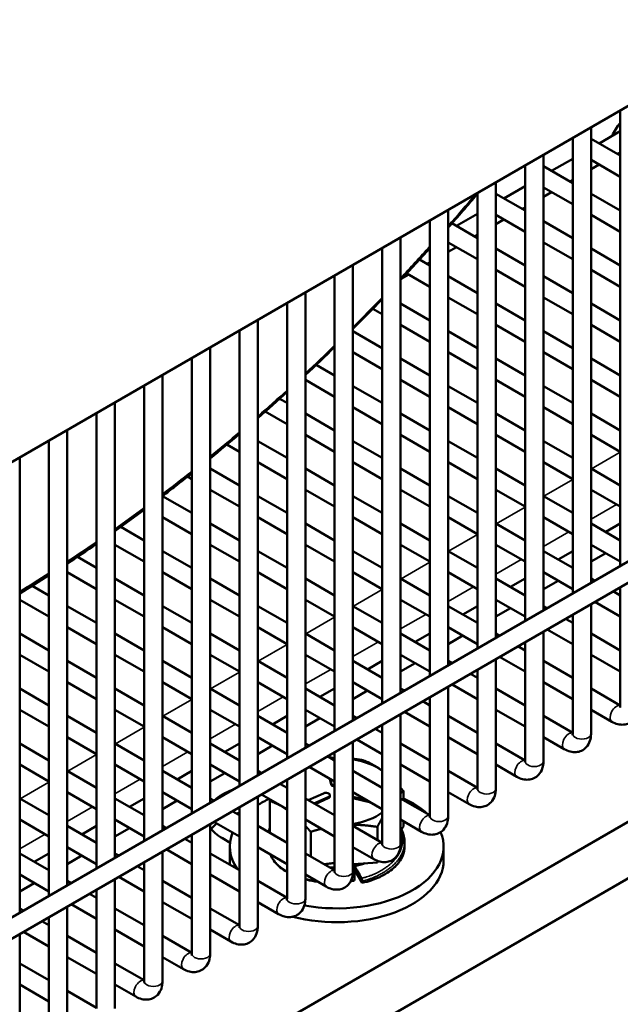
# Model space of a CAD drawing. Header units: inches. Extents: x 1 to 271, y 5 to 171.
# Tile 231 of 256: x 254 to 258, y 69 to 75. Entities that reach past the tile are written whole.
import ezdxf

# ---------------------------------------------------------------- set-up
doc = ezdxf.new("R2010")
doc.units = ezdxf.units.IN
doc.header["$LTSCALE"] = 8
doc.header["$MEASUREMENT"] = 0
doc.layers.add('Visible (ANSI)', color=7, linetype='Continuous', lineweight=50)
doc.layers.add('Visible Narrow (ANSI)', color=7, linetype='Continuous', lineweight=35)

msp = doc.modelspace()

# ---------------------------------------------------------------- linework, layer by layer
at = {"layer": 'Visible (ANSI)'}
for p, q in [((250.361, 70.2547), (260.6769, 76.2106)), ((257.9264, 74.6226), (257.9264, 71.6936)), ((257.7383, 74.514), (257.7383, 71.585)), ((257.9264, 74.4902), (257.7906, 74.4118)), ((257.6202, 74.4458), (257.6202, 71.5168)), ((257.9264, 74.3334), (257.7383, 74.442)), ((257.9264, 74.3539), (257.9087, 74.3436)), ((257.4321, 74.3372), (257.4321, 71.4082)), ((257.6202, 74.3134), (257.4844, 74.235)), ((257.9264, 74.197), (257.7383, 74.3056)), ((257.314, 74.269), (257.314, 71.34)), ((257.6202, 74.1566), (257.4321, 74.2652)), ((257.7906, 74.2754), (257.7383, 74.2452)), ((257.1259, 74.1604), (257.1259, 71.2314)), ((257.6202, 74.1771), (257.6025, 74.1668)), ((257.314, 74.1366), (257.1782, 74.0582)), ((257.6202, 74.0202), (257.4321, 74.1288)), ((257.4844, 74.0986), (257.4321, 74.0684)), ((257.0077, 74.0922), (257.0077, 71.1632)), ((257.314, 73.9798), (257.1259, 74.0884)), ((257.9264, 73.9798), (257.7383, 74.0884)), ((256.8196, 73.9836), (256.8196, 71.0546)), ((257.314, 74.0003), (257.2963, 73.99)), ((256.7015, 73.9154), (256.7015, 70.9864)), ((257.0077, 73.9598), (256.8719, 73.8814)), ((257.314, 73.8434), (257.1259, 73.952)), ((257.1782, 73.9218), (257.1259, 73.8916)), ((257.6202, 73.803), (257.4321, 73.9116)), ((257.9264, 73.8434), (257.7383, 73.952)), ((257.0077, 73.803), (256.8438, 73.8977)), ((256.5134, 73.8068), (256.5134, 70.8778)), ((257.0077, 73.8235), (256.99, 73.8132)), ((256.3953, 73.7386), (256.3953, 70.8096)), ((257.0077, 73.6666), (256.8196, 73.7752)), ((256.8719, 73.745), (256.8196, 73.7148)), ((257.314, 73.6262), (257.1259, 73.7348)), ((257.6202, 73.6666), (257.4321, 73.7752)), ((257.9264, 73.6262), (257.7383, 73.7348)), ((256.7015, 73.6262), (256.6348, 73.6647)), ((256.2072, 73.63), (256.2072, 70.701)), ((256.7015, 73.6467), (256.6838, 73.6364)), ((257.314, 73.4898), (257.1259, 73.5984)), ((257.9264, 73.4898), (257.7383, 73.5984)), ((256.0891, 73.5618), (256.0891, 70.6328)), ((256.5657, 73.5682), (256.5218, 73.5429)), ((256.7015, 73.4898), (256.5526, 73.5758)), ((257.0077, 73.4494), (256.8196, 73.558)), ((257.6202, 73.4494), (257.4321, 73.558)), ((255.9009, 73.4532), (255.9009, 70.5242)), ((257.0077, 73.313), (256.8196, 73.4216)), ((257.6202, 73.313), (257.4321, 73.4216)), ((255.7828, 73.385), (255.7828, 70.456)), ((256.3953, 73.313), (256.3351, 73.3478)), ((256.7015, 73.2726), (256.5134, 73.3812)), ((257.314, 73.2726), (257.1259, 73.3812)), ((257.9264, 73.2726), (257.7383, 73.3812)), ((255.5947, 73.2764), (255.5947, 70.3474)), ((255.4766, 73.2082), (255.4766, 70.2792)), ((256.7015, 73.1362), (256.5134, 73.2448)), ((257.314, 73.1362), (257.1259, 73.2448)), ((257.9264, 73.1362), (257.7383, 73.2448)), ((260.4402, 73.1449), (233.4995, 57.5907)), ((256.3953, 73.0958), (256.2072, 73.2044)), ((257.0077, 73.0958), (256.8196, 73.2044)), ((257.6202, 73.0958), (257.4321, 73.2044)), ((255.2885, 73.0996), (255.2885, 70.1706)), ((260.4668, 73.0239), (233.5586, 57.4884)), ((255.1704, 73.0314), (255.1704, 70.1024)), ((256.3953, 72.9594), (256.2072, 73.068)), ((256.7015, 72.919), (256.5134, 73.0276)), ((257.0077, 72.9594), (256.8196, 73.068)), ((257.314, 72.919), (257.1259, 73.0276)), ((257.6202, 72.9594), (257.4321, 73.068)), ((257.9264, 72.919), (257.7383, 73.0276)), ((256.0891, 72.919), (255.9701, 72.9877)), ((254.9823, 72.9228), (254.9823, 69.9938)), ((256.0891, 72.7826), (255.9009, 72.8912)), ((256.7015, 72.7826), (256.5134, 72.8912)), ((257.314, 72.7826), (257.1259, 72.8912)), ((257.9264, 72.7826), (257.7383, 72.8912)), ((254.8642, 72.8546), (254.8642, 69.9256)), ((256.3953, 72.7422), (256.2072, 72.8508)), ((257.0077, 72.7422), (256.8196, 72.8508)), ((257.6202, 72.7422), (257.4321, 72.8508)), ((255.7828, 72.7422), (255.7349, 72.7699)), ((254.676, 72.746), (254.676, 69.817)), ((256.3953, 72.6058), (256.2072, 72.7144)), ((257.0077, 72.6058), (256.8196, 72.7144)), ((257.6202, 72.6058), (257.4321, 72.7144)), ((254.5579, 72.6778), (254.5579, 69.7488)), ((255.7828, 72.6058), (255.6422, 72.687)), ((256.0891, 72.5654), (255.9009, 72.674)), ((256.7015, 72.5654), (256.5134, 72.674)), ((257.314, 72.5654), (257.1259, 72.674)), ((257.9264, 72.5654), (257.7383, 72.674)), ((254.3698, 72.5692), (254.3698, 69.6402)), ((256.0891, 72.429), (255.9009, 72.5376)), ((256.7015, 72.429), (256.5134, 72.5376)), ((257.314, 72.429), (257.1259, 72.5376)), ((257.9264, 72.429), (257.7383, 72.5376)), ((254.2517, 72.501), (254.2517, 69.572)), ((255.4766, 72.429), (255.3965, 72.4753)), ((255.7828, 72.3886), (255.5947, 72.4972)), ((256.3953, 72.3886), (256.2072, 72.4972)), ((257.0077, 72.3886), (256.8196, 72.4972)), ((257.6202, 72.3886), (257.4321, 72.4972)), ((254.0636, 72.3924), (254.0636, 69.4634)), ((255.4766, 72.2118), (255.2885, 72.3204)), ((255.7828, 72.2522), (255.5947, 72.3608)), ((256.0891, 72.2118), (255.9009, 72.3204)), ((256.3953, 72.2522), (256.2072, 72.3608)), ((256.7015, 72.2118), (256.5134, 72.3204)), ((257.0077, 72.2522), (256.8196, 72.3608)), ((257.314, 72.2118), (257.1259, 72.3204)), ((257.6202, 72.2522), (257.4321, 72.3608)), ((257.9264, 72.2118), (257.7383, 72.3204)), ((255.1704, 72.2522), (255.1425, 72.2683)), ((255.1704, 72.035), (254.9823, 72.1436)), ((255.4766, 72.0754), (255.2885, 72.184)), ((255.7828, 72.035), (255.5947, 72.1436)), ((256.0891, 72.0754), (255.9009, 72.184)), ((256.3953, 72.035), (256.2072, 72.1436)), ((256.7015, 72.0754), (256.5134, 72.184)), ((257.0077, 72.035), (256.8196, 72.1436)), ((257.314, 72.0754), (257.1259, 72.184)), ((257.6202, 72.035), (257.4321, 72.1436)), ((257.9264, 72.0754), (257.7383, 72.184)), ((255.1704, 71.8986), (254.9823, 72.0072)), ((255.7828, 71.8986), (255.5947, 72.0072)), ((256.3953, 71.8986), (256.2072, 72.0072)), ((257.0077, 71.8986), (256.8196, 72.0072)), ((257.6202, 71.8986), (257.4321, 72.0072)), ((254.8642, 71.8582), (254.7135, 71.9452)), ((255.4766, 71.8582), (255.2885, 71.9668)), ((256.0891, 71.8582), (255.9009, 71.9668)), ((256.7015, 71.8582), (256.5134, 71.9668)), ((257.314, 71.8582), (257.1259, 71.9668)), ((257.9264, 71.8582), (257.7383, 71.9668)), ((257.9264, 71.9668), (257.8324, 71.9125)), ((254.8642, 71.7218), (254.676, 71.8304)), ((255.4766, 71.7218), (255.2885, 71.8304)), ((256.0891, 71.7218), (255.9009, 71.8304)), ((256.7015, 71.7218), (256.5134, 71.8304)), ((257.314, 71.7218), (257.1259, 71.8304)), ((257.9264, 71.7218), (257.7383, 71.8304)), ((254.5579, 71.6814), (254.4346, 71.7526)), ((255.1704, 71.6814), (254.9823, 71.79)), ((255.7828, 71.6814), (255.5947, 71.79)), ((256.3953, 71.6814), (256.2072, 71.79)), ((257.0077, 71.6814), (256.8196, 71.79)), ((257.6202, 71.6814), (257.4321, 71.79)), ((257.6202, 71.79), (257.5261, 71.7357)), ((257.8324, 71.7761), (257.7383, 71.7218)), ((254.5579, 71.545), (254.3698, 71.6536)), ((255.1704, 71.545), (254.9823, 71.6536)), ((255.7828, 71.545), (255.5947, 71.6536)), ((256.3953, 71.545), (256.2072, 71.6536)), ((257.0077, 71.545), (256.8196, 71.6536)), ((257.6202, 71.545), (257.4321, 71.6536)), ((254.2517, 71.5046), (254.1444, 71.5666)), ((254.8642, 71.5046), (254.676, 71.6132)), ((255.4766, 71.5046), (255.2885, 71.6132)), ((256.0891, 71.5046), (255.9009, 71.6132)), ((256.7015, 71.5046), (256.5134, 71.6132)), ((257.314, 71.5046), (257.1259, 71.6132)), ((257.314, 71.6132), (257.2199, 71.5589)), ((257.5261, 71.5993), (257.4321, 71.545)), ((257.7628, 71.5991), (257.7383, 71.6132)), ((257.9264, 71.5046), (257.8809, 71.5309)), ((257.9264, 71.5572), (257.9264, 70.7916)), ((254.2517, 71.3682), (254.0636, 71.4768)), ((254.5579, 71.3278), (254.3698, 71.4364)), ((254.8642, 71.3682), (254.676, 71.4768)), ((255.1704, 71.3278), (254.9823, 71.4364)), ((255.4766, 71.3682), (255.2885, 71.4768)), ((255.7828, 71.3278), (255.5947, 71.4364)), ((256.0891, 71.3682), (255.9009, 71.4768)), ((256.3953, 71.3278), (256.2072, 71.4364)), ((256.7015, 71.3682), (256.5134, 71.4768)), ((257.0077, 71.3278), (256.8196, 71.4364)), ((257.0077, 71.4364), (256.9137, 71.3821)), ((257.314, 71.3682), (257.1259, 71.4768)), ((257.4565, 71.4223), (257.4321, 71.4364)), ((257.7383, 71.4486), (257.7383, 70.6148)), ((257.9264, 71.3682), (257.7628, 71.4627)), ((257.2199, 71.4225), (257.1259, 71.3682)), ((257.6202, 71.3804), (257.6202, 70.6148)), ((232.2519, 55.1965), (260.1826, 71.3223)), ((257.6202, 71.3278), (257.5747, 71.3541)), ((254.2517, 71.151), (254.0636, 71.2596)), ((254.5579, 71.1914), (254.3698, 71.3)), ((254.8642, 71.151), (254.676, 71.2596)), ((255.1704, 71.1914), (254.9823, 71.3)), ((255.4766, 71.151), (255.2885, 71.2596)), ((255.7828, 71.1914), (255.5947, 71.3)), ((256.0891, 71.151), (255.9009, 71.2596)), ((256.3953, 71.1914), (256.2072, 71.3)), ((256.7015, 71.151), (256.5134, 71.2596)), ((256.7015, 71.2596), (256.6075, 71.2053)), ((257.0077, 71.1914), (256.8196, 71.3)), ((256.9137, 71.2457), (256.8196, 71.1914)), ((257.1503, 71.2455), (257.1259, 71.2596)), ((257.4321, 71.2718), (257.4321, 70.438)), ((257.6202, 71.1914), (257.4565, 71.2859)), ((257.9264, 71.151), (257.7383, 71.2596)), ((257.314, 71.2036), (257.314, 70.438)), ((254.2517, 71.0146), (254.0636, 71.1232)), ((254.8642, 71.0146), (254.676, 71.1232)), ((255.4766, 71.0146), (255.2885, 71.1232)), ((256.0891, 71.0146), (255.9009, 71.1232)), ((256.7015, 71.0146), (256.5134, 71.1232)), ((257.314, 71.151), (257.2684, 71.1773)), ((257.9264, 71.0146), (257.7383, 71.1232)), ((254.5579, 70.9742), (254.3698, 71.0828)), ((255.1704, 70.9742), (254.9823, 71.0828)), ((255.7828, 70.9742), (255.5947, 71.0828)), ((256.3953, 70.9742), (256.2072, 71.0828)), ((256.3953, 71.0828), (256.3012, 71.0285)), ((256.6075, 71.0689), (256.5134, 71.0146)), ((256.8441, 71.0687), (256.8196, 71.0828)), ((257.1259, 71.095), (257.1259, 70.2612)), ((257.314, 71.0146), (257.1503, 71.1091)), ((257.6202, 70.9742), (257.4321, 71.0828)), ((257.0077, 70.9742), (256.9622, 71.0005)), ((257.0077, 71.0268), (257.0077, 70.2612)), ((254.5579, 70.8378), (254.3698, 70.9464)), ((255.1704, 70.8378), (254.9823, 70.9464)), ((255.7828, 70.8378), (255.5947, 70.9464)), ((256.3953, 70.8378), (256.2072, 70.9464)), ((257.0077, 70.8378), (256.8441, 70.9323)), ((257.6202, 70.8378), (257.4321, 70.9464)), ((254.2517, 70.7974), (254.0636, 70.906)), ((254.8642, 70.7974), (254.676, 70.906)), ((255.4766, 70.7974), (255.2885, 70.906)), ((256.0891, 70.7974), (255.9009, 70.906)), ((256.0891, 70.906), (255.995, 70.8517)), ((256.3012, 70.8921), (256.2072, 70.8378)), ((256.5379, 70.8919), (256.5134, 70.906)), ((256.8196, 70.9182), (256.8196, 70.0844)), ((257.314, 70.7974), (257.1259, 70.906)), ((257.9264, 70.7974), (257.7383, 70.906)), ((256.7015, 70.7974), (256.656, 70.8237)), ((256.7015, 70.85), (256.7015, 70.0844)), ((254.2517, 70.661), (254.0636, 70.7696)), ((254.8642, 70.661), (254.676, 70.7696)), ((255.4766, 70.661), (255.2885, 70.7696)), ((256.0891, 70.661), (255.9009, 70.7696)), ((256.5134, 70.7414), (256.5134, 69.9076)), ((256.7015, 70.661), (256.5379, 70.7555)), ((257.314, 70.661), (257.1259, 70.7696)), ((257.8724, 70.6922), (257.7383, 70.7696)), ((254.5579, 70.6206), (254.3698, 70.7292)), ((255.1704, 70.6206), (254.9823, 70.7292)), ((255.7828, 70.6206), (255.5947, 70.7292)), ((255.7828, 70.7292), (255.6888, 70.6749)), ((255.995, 70.7153), (255.9009, 70.661)), ((256.2316, 70.7151), (256.2072, 70.7292)), ((257.0077, 70.6206), (256.8196, 70.7292)), ((257.6202, 70.6206), (257.4321, 70.7292)), ((256.3953, 70.6206), (256.3497, 70.6469)), ((256.3953, 70.6732), (256.3953, 69.9076)), ((254.2517, 70.4438), (254.0636, 70.5524)), ((254.5579, 70.4842), (254.3698, 70.5928)), ((254.8642, 70.4438), (254.676, 70.5524)), ((255.1704, 70.4842), (254.9823, 70.5928)), ((255.4766, 70.4438), (255.2885, 70.5524)), ((255.4766, 70.5524), (255.3826, 70.4981)), ((255.7828, 70.4842), (255.5947, 70.5928)), ((255.9254, 70.5383), (255.9009, 70.5524)), ((256.2072, 70.5646), (256.2072, 69.7308)), ((256.3953, 70.4842), (256.2316, 70.5787)), ((256.7015, 70.4438), (256.5134, 70.5524)), ((257.0077, 70.4842), (256.8196, 70.5928)), ((257.314, 70.4438), (257.1259, 70.5524)), ((257.5662, 70.5154), (257.4321, 70.5928)), ((255.6888, 70.5385), (255.5947, 70.4842)), ((256.0891, 70.4964), (256.0891, 69.7308)), ((256.0891, 70.4438), (256.0435, 70.4701)), ((256.0855, 70.4459), (256.0847, 70.4495)), ((254.2517, 70.3074), (254.0636, 70.416)), ((254.5579, 70.267), (254.3698, 70.3756)), ((254.8642, 70.3074), (254.676, 70.416)), ((255.1704, 70.267), (254.9823, 70.3756)), ((255.1704, 70.3756), (255.0763, 70.3213)), ((255.4766, 70.3074), (255.2885, 70.416)), ((255.3826, 70.3617), (255.2885, 70.3074)), ((255.6192, 70.3615), (255.5947, 70.3756)), ((255.9009, 70.3878), (255.9009, 69.554)), ((256.0891, 70.3074), (255.9254, 70.4019)), ((256.3953, 70.267), (256.2072, 70.3756)), ((256.7015, 70.3074), (256.5134, 70.416)), ((257.0077, 70.267), (256.8196, 70.3756)), ((257.26, 70.3386), (257.1259, 70.416)), ((255.7828, 70.3196), (255.7828, 69.554)), ((256.0584, 70.3251), (256.0665, 70.2882)), ((256.0605, 70.3239), (256.0665, 70.2964)), ((254.5579, 70.1306), (254.3698, 70.2392)), ((255.1704, 70.1306), (254.9823, 70.2392)), ((255.7828, 70.267), (255.7373, 70.2933)), ((256.0173, 70.2315), (255.919, 70.1884)), ((256.3953, 70.1306), (256.2072, 70.2392)), ((256.5321, 70.246), (256.5321, 70.188)), ((256.9538, 70.1618), (256.8196, 70.2392)), ((254.2517, 70.0902), (254.0636, 70.1988)), ((254.8642, 70.0902), (254.676, 70.1988)), ((254.8642, 70.1988), (254.7701, 70.1445)), ((255.0763, 70.1849), (254.9823, 70.1306)), ((255.313, 70.1847), (255.2885, 70.1988)), ((255.5947, 70.211), (255.5947, 69.3771)), ((255.7828, 70.1306), (255.6192, 70.2251)), ((255.673, 70.1831), (255.673, 69.9768)), ((256.0891, 70.0902), (255.9009, 70.1988)), ((255.9557, 70.1672), (256.0484, 70.2079)), ((255.9637, 70.1626), (256.0484, 70.1997)), ((256.0585, 70.2115), (256.0585, 70.2197)), ((256.2072, 70.2088), (256.2979, 70.1869)), ((256.2072, 70.2007), (256.3223, 70.1728)), ((256.7015, 70.0902), (256.5134, 70.1988)), ((255.4766, 70.0902), (255.4311, 70.1165)), ((255.4766, 70.1428), (255.4766, 69.3771)), ((254.2517, 69.9538), (254.0636, 70.0624)), ((254.8642, 69.9538), (254.676, 70.0624)), ((255.4766, 69.9538), (255.313, 70.0483)), ((256.0891, 69.9538), (255.9009, 70.0624)), ((256.6475, 69.985), (256.5134, 70.0624)), ((256.5321, 70.0516), (256.5321, 70.018)), ((254.5579, 69.9134), (254.3698, 70.022)), ((254.5579, 70.022), (254.4639, 69.9677)), ((254.7701, 70.0081), (254.676, 69.9538)), ((255.0067, 70.0079), (254.9823, 70.022)), ((255.2885, 70.0342), (255.2885, 69.2003)), ((255.7828, 69.9134), (255.5947, 70.022)), ((255.935, 69.984), (255.935, 69.8256)), ((256.3953, 69.9134), (256.2072, 70.022)), ((256.3645, 70.0155), (256.3645, 69.9312)), ((256.5321, 70.018), (256.5134, 69.9922)), ((255.1704, 69.9134), (255.1248, 69.9397)), ((255.1704, 69.966), (255.1704, 69.2003)), ((255.4165, 69.914), (255.3672, 69.9425)), ((256.5391, 69.9178), (256.5391, 69.8885)), ((254.5579, 69.777), (254.3698, 69.8856)), ((254.9823, 69.8574), (254.9823, 69.0235)), ((255.1704, 69.777), (255.0067, 69.8715)), ((255.4151, 69.7996), (255.4151, 69.8886)), ((255.7828, 69.777), (255.5947, 69.8856)), ((256.3413, 69.8082), (256.2072, 69.8856)), ((256.7901, 69.7996), (256.7901, 69.8886)), ((254.2517, 69.7366), (254.0636, 69.8452)), ((254.2517, 69.8452), (254.1576, 69.7909)), ((254.4639, 69.8313), (254.3698, 69.777)), ((254.7005, 69.8311), (254.676, 69.8452)), ((254.8642, 69.7892), (254.8642, 69.0235)), ((255.4766, 69.7366), (255.2885, 69.8452)), ((256.0891, 69.7366), (255.9009, 69.8452)), ((256.3645, 69.7875), (256.2101, 69.7762)), ((256.3645, 69.7972), (256.3645, 69.7875)), ((256.3701, 69.7952), (256.3645, 69.7875)), ((254.8642, 69.7366), (254.8186, 69.7629)), ((258.0612, 69.7327), (255.5864, 68.3039)), ((256.2175, 69.7526), (256.2175, 69.6758)), ((256.2665, 69.6553), (256.2175, 69.739)), ((254.2517, 69.6002), (254.0636, 69.7088)), ((254.3943, 69.6543), (254.3698, 69.6684)), ((254.676, 69.6806), (254.676, 68.8467)), ((254.8642, 69.6002), (254.7005, 69.6947)), ((255.1704, 69.5598), (254.9823, 69.6684)), ((255.4766, 69.6002), (255.2885, 69.7088)), ((255.7828, 69.5598), (255.5947, 69.6684)), ((256.0351, 69.6314), (255.9009, 69.7088)), ((256.2665, 69.6553), (256.2665, 69.6662)), ((254.1576, 69.6545), (254.0636, 69.6002)), ((254.5579, 69.6124), (254.5579, 68.8467)), ((254.5579, 69.5598), (254.5124, 69.5861)), ((254.088, 69.4775), (254.0636, 69.4916)), ((254.3698, 69.5038), (254.3698, 68.6699)), ((254.5579, 69.4234), (254.3943, 69.5179)), ((254.8642, 69.383), (254.676, 69.4916)), ((255.1704, 69.4234), (254.9823, 69.532)), ((255.4766, 69.383), (255.2885, 69.4916)), ((255.7288, 69.4546), (255.5947, 69.532)), ((254.2517, 69.383), (254.2062, 69.4093)), ((254.2517, 69.4356), (254.2517, 68.6699)), ((254.8642, 69.2466), (254.676, 69.3552)), ((255.4226, 69.2778), (255.2885, 69.3552)), ((254.0636, 69.327), (254.0636, 68.4931)), ((254.2517, 69.2466), (254.088, 69.3411)), ((254.5579, 69.2062), (254.3698, 69.3148)), ((255.1704, 69.2062), (254.9823, 69.3148)), ((254.5579, 69.0698), (254.3698, 69.1784)), ((255.1164, 69.101), (254.9823, 69.1784)), ((254.2517, 69.0294), (254.0636, 69.138)), ((254.8642, 69.0294), (254.676, 69.138)), ((254.2517, 68.893), (254.0636, 69.0016)), ((254.8102, 68.9242), (254.676, 69.0016)), ((254.5579, 68.8526), (254.3698, 68.9612))]:
    msp.add_line(p, q, dxfattribs=at)
for centre, major_axis, ratio, start_param, end_param in [((257.9905, 74.4358), (0.1, 0.1732), 0.57735, 1.25588, 1.76153), ((256.0592, 70.4476), (0.0257, 0), 0.57735, 0.126143, 1.661162), ((256.1026, 70.2421), (0.3745, 0), 0.57735, 1.606846, 1.637053), ((256.1026, 70.2421), (0.3745, 0), 0.57735, 0.673481, 1.28769), ((256.1026, 70.2421), (-0.3745, 0), 0.57735, 6.039064, 6.047342), ((256.092, 70.2982), (-0.0257, 0), 0.57735, 0.126143, 1.455227), ((255.6111, 70.0833), (0.345, 0), 0.57735, 2.114825, 2.597564), ((256.0328, 70.2197), (0.0257, 0), 0.57735, 5.362131, 8.503723), ((256.092, 70.2901), (-0.0257, 0), 0.57735, 0.126143, 1.455227), ((256.1026, 69.8886), (-0.6875, 0), 0.57735, 5.395262, 5.543498), ((256.0328, 70.2115), (0.0257, 0), 0.57735, 5.362131, 6.283185), ((256.1026, 69.8886), (-0.6875, 0), 0.57735, 3.703926, 4.037472), ((255.6111, 69.9226), (-0.345, 0), 0.57735, 5.112904, 5.172745), ((256.1026, 70.2421), (-0.3745, 0), 0.57735, 0.533032, 0.547674), ((256.1026, 70.2421), (-0.3745, 0), 0.57735, 1.853903, 2.468111), ((256.1026, 70.2421), (-0.3745, 0), 0.57735, 1.00231, 1.037764), ((255.6111, 70.0833), (-0.345, 0), 0.57735, 0.362087, 0.785398), ((255.6111, 69.9226), (-0.345, 0), 0.57735, 5.663348, 5.867888), ((256.1026, 69.8886), (-0.6875, 0), 0.57735, 6.053531, 6.652156), ((256.1026, 69.8886), (0.6875, 0), 0.57735, 4.405097, 6.521392), ((256.1026, 69.7996), (-0.6875, 0), 0.57735, 0, 0.071774), ((256.1026, 69.7996), (0.6875, 0), 0.57735, 4.287698, 6.283185), ((256.2132, 69.7598), (-0.0026, 0.0131), 0.262568, 4.072791, 5.613508), ((256.1026, 69.9702), (-0.3745, 0), 0.57735, 1.877875, 2.082973), ((256.2132, 69.683), (-0.0026, 0.0131), 0.262565, 3.138529, 4.072215), ((256.2622, 69.6736), (-0.0026, 0.0131), 0.260742, 4.067939, 5.612039), ((256.1026, 69.7996), (-0.6875, 0), 0.57735, 0.739687, 0.831194)]:
    msp.add_ellipse(centre, major_axis=major_axis, ratio=ratio, start_param=start_param, end_param=end_param, dxfattribs=at)
for points in [[(256.8196, 73.8702), (256.8828, 73.9419), (256.9455, 74.0144), (257.0077, 74.0877)], [(256.5134, 73.534), (256.5765, 73.6011), (256.6392, 73.6691), (256.7015, 73.738)], [(256.2072, 73.2185), (256.2702, 73.2814), (256.333, 73.3452), (256.3953, 73.4099)], [(255.9009, 72.9225), (255.964, 72.9815), (256.0267, 73.0413), (256.0891, 73.1021)], [(255.5947, 72.6452), (255.6577, 72.7004), (255.7204, 72.7565), (255.7828, 72.8134)], [(255.2885, 72.3858), (255.3514, 72.4373), (255.4141, 72.4898), (255.4766, 72.5431)], [(254.676, 71.9185), (254.7389, 71.963), (254.8016, 72.0085), (254.8642, 72.0549)], [(254.3698, 71.7098), (254.4326, 71.7509), (254.4953, 71.793), (254.5579, 71.8361)], [(254.0636, 71.5174), (254.1263, 71.5552), (254.189, 71.5939), (254.2517, 71.6337)], [(255.6667, 69.9804), (255.6677, 69.9905), (255.6698, 70.0005), (255.673, 70.0103)], [(256.2072, 69.7814), (256.2092, 69.7778), (256.2113, 69.7741), (256.2133, 69.7705)], [(256.2157, 69.67), (256.2079, 69.6685), (256.1999, 69.6672), (256.192, 69.6659)]]:
    msp.add_open_spline(points, degree=3, dxfattribs=at)
for points, knots in [([(254.9823, 72.1437), (255.0098, 72.1648), (255.0373, 72.1859), (255.1001, 72.2347), (255.1352, 72.2624), (255.1704, 72.2904)], [3.30087897, 3.30087897, 3.30087897, 3.30087897, 3.31341331, 3.31341331, 3.32948451, 3.32948451, 3.32948451, 3.32948451]), ([(258.0445, 70.7916), (258.0445, 70.7761), (258.0425, 70.7605), (258.0325, 70.7309), (258.0248, 70.7167), (258.0049, 70.6955), (257.9944, 70.6877), (257.9718, 70.6772), (257.96, 70.6743), (257.9354, 70.6722), (257.9227, 70.6735), (257.897, 70.6799), (257.8843, 70.6853), (257.8724, 70.6922)], [1.570796, 1.570796, 1.570796, 1.570796, 1.884956, 1.884956, 2.182247, 2.182247, 2.407581, 2.407581, 2.620997, 2.620997, 2.863007, 2.863007, 3.141593, 3.141593, 3.141593, 3.141593]), ([(257.9264, 70.7916), (257.9264, 70.7884), (257.9261, 70.786), (257.9256, 70.7833), (257.9253, 70.7827), (257.9253, 70.7827)], [1.5707963, 1.5707963, 1.5707963, 1.5707963, 1.77752, 1.77752, 1.9512848, 1.9512848, 1.9512848, 1.9512848]), ([(257.7383, 70.6148), (257.7383, 70.5993), (257.7363, 70.5837), (257.7263, 70.5541), (257.7185, 70.5399), (257.6987, 70.5187), (257.6881, 70.5109), (257.6656, 70.5004), (257.6538, 70.4975), (257.6292, 70.4954), (257.6165, 70.4967), (257.5908, 70.5031), (257.5781, 70.5085), (257.5662, 70.5154)], [1.570796, 1.570796, 1.570796, 1.570796, 1.884956, 1.884956, 2.182247, 2.182247, 2.407581, 2.407581, 2.620997, 2.620997, 2.863007, 2.863007, 3.141593, 3.141593, 3.141593, 3.141593]), ([(257.6202, 70.6148), (257.6202, 70.6116), (257.6199, 70.6092), (257.6193, 70.6065), (257.6191, 70.6059), (257.6191, 70.6059)], [1.5707963, 1.5707963, 1.5707963, 1.5707963, 1.77752, 1.77752, 1.9512848, 1.9512848, 1.9512848, 1.9512848]), ([(257.4321, 70.438), (257.4321, 70.4225), (257.43, 70.4069), (257.4201, 70.3773), (257.4123, 70.3631), (257.3925, 70.3419), (257.3819, 70.3341), (257.3594, 70.3236), (257.3476, 70.3207), (257.323, 70.3186), (257.3102, 70.3199), (257.2846, 70.3263), (257.2719, 70.3317), (257.26, 70.3386)], [1.570796, 1.570796, 1.570796, 1.570796, 1.884956, 1.884956, 2.182247, 2.182247, 2.407581, 2.407581, 2.620997, 2.620997, 2.863007, 2.863007, 3.141593, 3.141593, 3.141593, 3.141593]), ([(257.314, 70.438), (257.314, 70.4348), (257.3137, 70.4324), (257.3131, 70.4297), (257.3129, 70.4291), (257.3129, 70.4291)], [1.5707963, 1.5707963, 1.5707963, 1.5707963, 1.77752, 1.77752, 1.9512848, 1.9512848, 1.9512848, 1.9512848]), ([(257.1259, 70.2612), (257.1259, 70.2457), (257.1238, 70.2301), (257.1139, 70.2005), (257.1061, 70.1863), (257.0863, 70.1651), (257.0757, 70.1573), (257.0531, 70.1468), (257.0413, 70.1439), (257.0167, 70.1418), (257.004, 70.1431), (256.9784, 70.1495), (256.9656, 70.1549), (256.9538, 70.1618)], [1.570796, 1.570796, 1.570796, 1.570796, 1.884956, 1.884956, 2.182247, 2.182247, 2.407581, 2.407581, 2.620997, 2.620997, 2.863007, 2.863007, 3.141593, 3.141593, 3.141593, 3.141593]), ([(257.0077, 70.2612), (257.0077, 70.258), (257.0075, 70.2556), (257.0069, 70.2529), (257.0066, 70.2523), (257.0066, 70.2523)], [1.5707963, 1.5707963, 1.5707963, 1.5707963, 1.77752, 1.77752, 1.9512848, 1.9512848, 1.9512848, 1.9512848]), ([(256.8196, 70.0844), (256.8196, 70.0689), (256.8176, 70.0533), (256.8076, 70.0237), (256.7999, 70.0095), (256.78, 69.9883), (256.7695, 69.9805), (256.7469, 69.97), (256.7351, 69.9671), (256.7105, 69.965), (256.6978, 69.9663), (256.6721, 69.9727), (256.6594, 69.9781), (256.6475, 69.985)], [1.570796, 1.570796, 1.570796, 1.570796, 1.884956, 1.884956, 2.182247, 2.182247, 2.407581, 2.407581, 2.620997, 2.620997, 2.863007, 2.863007, 3.141593, 3.141593, 3.141593, 3.141593]), ([(256.7015, 70.0844), (256.7015, 70.0812), (256.7012, 70.0788), (256.7007, 70.0761), (256.7004, 70.0755), (256.7004, 70.0755)], [1.5707963, 1.5707963, 1.5707963, 1.5707963, 1.77752, 1.77752, 1.9512848, 1.9512848, 1.9512848, 1.9512848]), ([(256.5191, 70.0001), (256.5206, 69.997), (256.522, 69.994), (256.5337, 69.9673), (256.5391, 69.9425), (256.5391, 69.9178)], [3.1169192, 3.1169192, 3.1169192, 3.1169192, 3.1548079, 3.1548079, 3.4462024, 3.4462024, 3.4462024, 3.4462024]), ([(256.5391, 69.8885), (256.539, 69.8712), (256.5358, 69.8538), (256.5303, 69.8384), (256.5235, 69.8191), (256.5135, 69.8023), (256.503, 69.7883), (256.4957, 69.7785), (256.4892, 69.7708), (256.4778, 69.7597), (256.4724, 69.7545), (256.466, 69.7487), (256.4583, 69.7425), (256.4465, 69.733), (256.4316, 69.7225), (256.4133, 69.7118), (256.4085, 69.7089), (256.4035, 69.706), (256.3981, 69.7031), (256.387, 69.6971), (256.3745, 69.6902), (256.3506, 69.6809), (256.3434, 69.6781), (256.3351, 69.675), (256.325, 69.6718), (256.309, 69.6665), (256.2871, 69.6603), (256.2665, 69.6553)], [3.380215, 3.380215, 3.380215, 3.380215, 3.609721, 3.609721, 3.609721, 3.896632, 3.896632, 3.896632, 4.095818, 4.095818, 4.095818, 4.190958, 4.190958, 4.190958, 4.336041, 4.336041, 4.336041, 4.374695, 4.374695, 4.374695, 4.453947, 4.453947, 4.453947, 4.477644, 4.477644, 4.477644, 4.515336, 4.515336, 4.515336, 4.515336]), ([(256.5134, 69.9076), (256.5134, 69.8921), (256.5114, 69.8765), (256.5014, 69.8469), (256.4936, 69.8327), (256.4738, 69.8115), (256.4632, 69.8037), (256.4407, 69.7932), (256.4289, 69.7903), (256.4043, 69.7882), (256.3916, 69.7895), (256.3659, 69.7959), (256.3532, 69.8013), (256.3413, 69.8082)], [1.570796, 1.570796, 1.570796, 1.570796, 1.884956, 1.884956, 2.182247, 2.182247, 2.407581, 2.407581, 2.620997, 2.620997, 2.863007, 2.863007, 3.141593, 3.141593, 3.141593, 3.141593]), ([(256.3953, 69.9076), (256.3953, 69.9044), (256.395, 69.902), (256.3944, 69.8993), (256.3942, 69.8987), (256.3942, 69.8987)], [1.5707963, 1.5707963, 1.5707963, 1.5707963, 1.77752, 1.77752, 1.9512848, 1.9512848, 1.9512848, 1.9512848]), ([(255.7828, 69.7258), (255.767, 69.735), (255.7526, 69.7449), (255.7136, 69.7768), (255.6934, 69.8011), (255.6791, 69.8308), (255.6774, 69.8348), (255.6759, 69.8388)], [1.1985196, 1.1985196, 1.1985196, 1.1985196, 1.3741176, 1.3741176, 1.7301272, 1.7301272, 1.7846182, 1.7846182, 1.7846182, 1.7846182]), ([(256.0214, 69.7756), (256.0334, 69.7771), (256.0454, 69.7785), (256.0691, 69.7813), (256.0788, 69.7825), (256.0891, 69.7837)], [0.1440983, 0.1440983, 0.1440983, 0.1440983, 0.215398, 0.215398, 0.2934059, 0.2934059, 0.2934059, 0.2934059]), ([(256.2072, 69.7308), (256.2072, 69.7153), (256.2051, 69.6997), (256.1952, 69.6701), (256.1874, 69.6559), (256.1676, 69.6347), (256.157, 69.6269), (256.1344, 69.6164), (256.1227, 69.6135), (256.0981, 69.6114), (256.0853, 69.6127), (256.0597, 69.6191), (256.0469, 69.6245), (256.0351, 69.6314)], [1.570796, 1.570796, 1.570796, 1.570796, 1.884956, 1.884956, 2.182247, 2.182247, 2.407581, 2.407581, 2.620997, 2.620997, 2.863007, 2.863007, 3.141593, 3.141593, 3.141593, 3.141593]), ([(256.0891, 69.7308), (256.0891, 69.7276), (256.0888, 69.7252), (256.0882, 69.7225), (256.088, 69.7219), (256.088, 69.7219)], [1.5707963, 1.5707963, 1.5707963, 1.5707963, 1.77752, 1.77752, 1.9512848, 1.9512848, 1.9512848, 1.9512848]), ([(256.2623, 69.6843), (256.2544, 69.6984), (256.2461, 69.7132), (256.2315, 69.7394), (256.2243, 69.7522), (256.2175, 69.7644)], [0.000001, 0.000001, 0.000001, 0.000001, 0.1891399, 0.1891399, 0.3479111, 0.3479111, 0.3479111, 0.3479111]), ([(255.9807, 69.6628), (255.9723, 69.6639), (255.964, 69.6651), (255.9371, 69.6697), (255.9187, 69.6736), (255.9009, 69.6784)], [0.6031146, 0.6031146, 0.6031146, 0.6031146, 0.6691346, 0.6691346, 0.8210428, 0.8210428, 0.8210428, 0.8210428]), ([(255.9009, 69.554), (255.9009, 69.5385), (255.8989, 69.5229), (255.8889, 69.4933), (255.8812, 69.4791), (255.8613, 69.4579), (255.8508, 69.4501), (255.8282, 69.4396), (255.8164, 69.4367), (255.7918, 69.4346), (255.7791, 69.4359), (255.7535, 69.4423), (255.7407, 69.4477), (255.7288, 69.4546)], [1.570796, 1.570796, 1.570796, 1.570796, 1.884956, 1.884956, 2.182247, 2.182247, 2.407581, 2.407581, 2.620997, 2.620997, 2.863007, 2.863007, 3.141593, 3.141593, 3.141593, 3.141593]), ([(255.7828, 69.554), (255.7828, 69.5508), (255.7825, 69.5484), (255.782, 69.5457), (255.7817, 69.545), (255.7817, 69.545)], [1.5707963, 1.5707963, 1.5707963, 1.5707963, 1.77752, 1.77752, 1.9512848, 1.9512848, 1.9512848, 1.9512848]), ([(255.5947, 69.3771), (255.5947, 69.3617), (255.5927, 69.3461), (255.5827, 69.3165), (255.575, 69.3023), (255.5551, 69.281), (255.5446, 69.2733), (255.522, 69.2628), (255.5102, 69.2599), (255.4856, 69.2578), (255.4729, 69.2591), (255.4472, 69.2654), (255.4345, 69.2709), (255.4226, 69.2778)], [1.570796, 1.570796, 1.570796, 1.570796, 1.884956, 1.884956, 2.182247, 2.182247, 2.407581, 2.407581, 2.620997, 2.620997, 2.863007, 2.863007, 3.141593, 3.141593, 3.141593, 3.141593]), ([(255.4766, 69.3771), (255.4766, 69.374), (255.4763, 69.3716), (255.4758, 69.3689), (255.4755, 69.3682), (255.4755, 69.3682)], [1.5707963, 1.5707963, 1.5707963, 1.5707963, 1.77752, 1.77752, 1.9512848, 1.9512848, 1.9512848, 1.9512848]), ([(255.2885, 69.2003), (255.2885, 69.1849), (255.2864, 69.1693), (255.2765, 69.1397), (255.2687, 69.1255), (255.2489, 69.1042), (255.2383, 69.0965), (255.2158, 69.086), (255.204, 69.0831), (255.1794, 69.081), (255.1666, 69.0823), (255.141, 69.0886), (255.1283, 69.0941), (255.1164, 69.101)], [1.570796, 1.570796, 1.570796, 1.570796, 1.884956, 1.884956, 2.182247, 2.182247, 2.407581, 2.407581, 2.620997, 2.620997, 2.863007, 2.863007, 3.141593, 3.141593, 3.141593, 3.141593]), ([(255.1704, 69.2003), (255.1704, 69.1972), (255.1701, 69.1948), (255.1695, 69.1921), (255.1693, 69.1914), (255.1693, 69.1914)], [1.5707963, 1.5707963, 1.5707963, 1.5707963, 1.77752, 1.77752, 1.9512848, 1.9512848, 1.9512848, 1.9512848]), ([(254.9823, 69.0235), (254.9823, 69.0081), (254.9802, 68.9925), (254.9703, 68.9629), (254.9625, 68.9487), (254.9427, 68.9274), (254.9321, 68.9197), (254.9095, 68.9092), (254.8978, 68.9063), (254.8731, 68.9042), (254.8604, 68.9055), (254.8348, 68.9118), (254.822, 68.9173), (254.8102, 68.9242)], [1.570796, 1.570796, 1.570796, 1.570796, 1.884956, 1.884956, 2.182247, 2.182247, 2.407581, 2.407581, 2.620997, 2.620997, 2.863007, 2.863007, 3.141593, 3.141593, 3.141593, 3.141593]), ([(254.8642, 69.0235), (254.8642, 69.0204), (254.8639, 69.018), (254.8633, 69.0153), (254.863, 69.0146), (254.863, 69.0146)], [1.5707963, 1.5707963, 1.5707963, 1.5707963, 1.77752, 1.77752, 1.9512848, 1.9512848, 1.9512848, 1.9512848])]:
    msp.add_open_spline(points, degree=3, knots=knots, dxfattribs=at)
for points, weights in [([(256.0776, 70.458), (256.0833, 70.4582), (256.0891, 70.4584)], [1.81148795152, 1.81065702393, 1.80939704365]), ([(256.2072, 70.4536), (256.2376, 70.4504), (256.2702, 70.445)], [1.74333216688, 1.71779960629, 1.6829226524]), ([(256.2702, 70.445), (256.3372, 70.4202), (256.3953, 70.3773)], [1.6829226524, 1.8068236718, 1.81279483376]), ([(256.5134, 70.2671), (256.5226, 70.2569), (256.5321, 70.246)], [1.71393728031, 1.69948339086, 1.6829226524]), ([(256.5321, 70.246), (256.5225, 70.2386), (256.5134, 70.2306)], [1.6829226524, 1.70918343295, 1.73014649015]), ([(255.673, 70.1831), (255.6752, 70.1874), (255.6773, 70.1916)], [1.6829226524, 1.68876007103, 1.69433572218]), ([(255.7828, 70.1262), (255.7317, 70.1613), (255.673, 70.1831)], [1.80918033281, 1.79051681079, 1.6829226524]), ([(256.3953, 70.0737), (256.3805, 70.0472), (256.3645, 70.0155)], [1.75630958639, 1.7271187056, 1.6829226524]), ([(255.935, 69.984), (255.9174, 70.0042), (255.9009, 70.0217)], [1.6829226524, 1.71361852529, 1.73707614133]), ([(256.0035, 70.0032), (255.9705, 69.9951), (255.935, 69.984)], [1.7479926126, 1.72103765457, 1.6829226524]), ([(256.3645, 70.0155), (256.2807, 70.0293), (256.2072, 70.0292)], [1.6829226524, 1.77581647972, 1.80242035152])]:
    msp.add_rational_spline(points, weights, degree=2, dxfattribs=at)
at = {"layer": 'Visible Narrow (ANSI)'}
for p, q in [((257.7411, 72.3188), (257.9264, 72.4259)), ((257.4348, 72.142), (257.6202, 72.2491)), ((257.1286, 71.9652), (257.314, 72.0723)), ((257.9013, 72.0899), (257.7383, 71.9958)), ((256.8224, 71.7884), (257.0077, 71.8955)), ((257.5951, 71.9131), (257.4321, 71.819)), ((256.5161, 71.6116), (256.7015, 71.7187)), ((257.2889, 71.7363), (257.1259, 71.6422)), ((256.2099, 71.4348), (256.3953, 71.5419)), ((256.9827, 71.5595), (256.8196, 71.4654)), ((256.6764, 71.3827), (256.5134, 71.2886)), ((255.9037, 71.258), (256.0891, 71.3651)), ((255.5975, 71.0812), (255.7828, 71.1883)), ((256.3702, 71.2059), (256.2072, 71.1118)), ((255.2912, 70.9044), (255.4766, 71.0115)), ((256.064, 71.0291), (255.9009, 70.935)), ((254.985, 70.7276), (255.1704, 70.8347)), ((255.7577, 70.8523), (255.5947, 70.7582)), ((255.4515, 70.6755), (255.2885, 70.5814)), ((254.6788, 70.5508), (254.8642, 70.6579)), ((255.1453, 70.4987), (254.9823, 70.4046)), ((254.3726, 70.374), (254.5579, 70.481)), ((254.0663, 70.1972), (254.2517, 70.3042)), ((254.8391, 70.3219), (254.676, 70.2278)), ((256.0665, 70.2882), (256.0665, 70.2964)), ((256.0484, 70.1997), (256.0484, 70.2079)), ((254.5328, 70.1451), (254.3698, 70.051)), ((254.2266, 69.9683), (254.0636, 69.8742))]:
    msp.add_line(p, q, dxfattribs=at)
for centre, major_axis, start_param, end_param in [((253.9309, 79.1352), (-4.7047, -8.1488), 1.234514, 1.264032), ((253.9309, 79.1352), (-4.7047, -8.1488), 1.184015, 1.214899), ((253.9309, 79.1352), (-4.7047, -8.1488), 1.134569, 1.164829), ((253.9309, 79.1352), (-4.7047, -8.1488), 1.085999, 1.115741), ((253.9309, 79.1352), (-4.7047, -8.1488), 1.038149, 1.067466), ((253.9309, 79.1352), (-4.7047, -8.1488), 0.990885, 1.019857), ((253.9309, 79.1352), (-4.7047, -8.1488), 0.944082, 0.972785), ((253.9309, 79.1352), (-4.7047, -8.1488), 0.897627, 0.926129), ((253.9309, 79.1352), (-4.7047, -8.1488), 0.851414, 0.87978), ((253.9309, 79.1352), (-4.7047, -8.1488), 0.805343, 0.833633), ((257.902, 70.7433), (0.0295, 0.0511), 0.159548, 3.141593), ((257.5957, 70.5665), (0.0295, 0.0511), 0.159548, 3.141593), ((257.6793, 70.6148), (-0.0591, 0), 0, 3.141593), ((257.2895, 70.3897), (0.0295, 0.0511), 0.159548, 3.141593), ((257.373, 70.438), (-0.0591, 0), 0, 3.141593), ((256.9833, 70.2129), (0.0295, 0.0511), 0.159548, 3.141593), ((257.0668, 70.2612), (-0.0591, 0), 0, 3.141593), ((256.6771, 70.0361), (0.0295, 0.0511), 0.159548, 3.141593), ((256.7606, 70.0844), (-0.0591, 0), 0, 3.141593), ((256.3708, 69.8593), (0.0295, 0.0511), 0.159548, 3.141593), ((256.4543, 69.9076), (-0.0591, 0), 0, 3.141593), ((256.0646, 69.6825), (0.0295, 0.0511), 0.159548, 3.141593), ((256.1481, 69.7308), (-0.0591, 0), 0, 3.141593), ((255.7584, 69.5057), (0.0295, 0.0511), 0.159548, 3.141593), ((255.8419, 69.554), (-0.0591, 0), 0, 3.141593), ((255.4521, 69.3289), (0.0295, 0.0511), 0.159548, 3.141593), ((255.5357, 69.3771), (-0.0591, 0), 0, 3.141593), ((255.1459, 69.1521), (0.0295, 0.0511), 0.159548, 3.141593), ((255.2294, 69.2003), (-0.0591, 0), 0, 3.141593), ((254.8397, 68.9753), (0.0295, 0.0511), 0.159548, 3.141593), ((254.9232, 69.0235), (-0.0591, 0), 0, 3.141593)]:
    msp.add_ellipse(centre, major_axis=major_axis, ratio=0.57735, start_param=start_param, end_param=end_param, dxfattribs=at)
for points, knots in [([(256.2623, 69.6843), (256.266, 69.6853), (256.2696, 69.6864), (256.2775, 69.6887), (256.2817, 69.69), (256.2912, 69.6929), (256.2966, 69.6946), (256.3075, 69.6983), (256.3131, 69.7002), (256.325, 69.7046), (256.3313, 69.707), (256.3469, 69.7135), (256.3556, 69.7175), (256.3649, 69.7223), (256.366, 69.7228), (256.3748, 69.7274), (256.3821, 69.7316), (256.3906, 69.7366), (256.3919, 69.7374), (256.4016, 69.7433), (256.4097, 69.7485), (256.4249, 69.7591), (256.432, 69.7644), (256.4393, 69.7703), (256.4397, 69.7706), (256.4426, 69.773), (256.4452, 69.7752), (256.4522, 69.7812), (256.4565, 69.7852), (256.4672, 69.7957), (256.4734, 69.8023), (256.4833, 69.8143), (256.4874, 69.8196), (256.4923, 69.8268), (256.4935, 69.8285), (256.4995, 69.8375), (256.5037, 69.8449), (256.5112, 69.8599), (256.5144, 69.8675), (256.5173, 69.8758), (256.5174, 69.8763), (256.52, 69.884), (256.5219, 69.8912), (256.5247, 69.9062), (256.5256, 69.914), (256.5261, 69.9248), (256.5262, 69.9279), (256.526, 69.9356), (256.5258, 69.9404), (256.5245, 69.9528), (256.5231, 69.9605), (256.5198, 69.9738), (256.5182, 69.9793), (256.5154, 69.9869), (256.5147, 69.989), (256.5137, 69.9914), (256.5135, 69.9917), (256.5134, 69.9921)], [0, 0, 0, 0, 0.0038521, 0.0038521, 0.0083992, 0.0083992, 0.0144928, 0.0144928, 0.0209761, 0.0209761, 0.0289855, 0.0289855, 0.0417878, 0.0417878, 0.0434783, 0.0434783, 0.0557352, 0.0557352, 0.057971, 0.057971, 0.0724638, 0.0724638, 0.0861705, 0.0861705, 0.0869565, 0.0869565, 0.0921568, 0.0921568, 0.1014493, 0.1014493, 0.115942, 0.115942, 0.1268732, 0.1268732, 0.1304348, 0.1304348, 0.1449275, 0.1449275, 0.1594203, 0.1594203, 0.1604898, 0.1604898, 0.173913, 0.173913, 0.1884058, 0.1884058, 0.1940643, 0.1940643, 0.2028986, 0.2028986, 0.2173913, 0.2173913, 0.2279362, 0.2279362, 0.2318841, 0.2318841, 0.2325688, 0.2325688, 0.2325688, 0.2325688]), ([(256.2665, 69.6662), (256.2701, 69.6673), (256.2738, 69.6683), (256.2816, 69.6706), (256.2857, 69.6719), (256.2952, 69.6748), (256.3005, 69.6765), (256.3061, 69.6784), (256.3065, 69.6785), (256.313, 69.6806), (256.3192, 69.6827), (256.3315, 69.6872), (256.3377, 69.6896), (256.355, 69.6968), (256.3652, 69.7015), (256.3829, 69.7107), (256.3906, 69.715), (256.3993, 69.7202), (256.4005, 69.7209), (256.4096, 69.7265), (256.4173, 69.7313), (256.4253, 69.7369), (256.426, 69.7374), (256.4341, 69.743), (256.4413, 69.7483), (256.4488, 69.7543), (256.4494, 69.7548), (256.4528, 69.7575), (256.4555, 69.7598), (256.4628, 69.766), (256.4671, 69.77), (256.4781, 69.7807), (256.4844, 69.7875), (256.4948, 69.8), (256.499, 69.8055), (256.5042, 69.8129), (256.5053, 69.8146), (256.5114, 69.8237), (256.5158, 69.8313), (256.5236, 69.8467), (256.5269, 69.8546), (256.5299, 69.8632), (256.5301, 69.8638), (256.5327, 69.8718), (256.5346, 69.8791), (256.5376, 69.8944), (256.5385, 69.9024), (256.539, 69.9129), (256.5391, 69.9154), (256.5391, 69.9178)], [0, 0, 0, 0, 0.0037754, 0.0037754, 0.0082286, 0.0082286, 0.0140852, 0.0140852, 0.0144928, 0.0144928, 0.02137, 0.02137, 0.0289855, 0.0289855, 0.0434783, 0.0434783, 0.0558985, 0.0558985, 0.057971, 0.057971, 0.0712181, 0.0712181, 0.0724638, 0.0724638, 0.0858599, 0.0858599, 0.0869565, 0.0869565, 0.092397, 0.092397, 0.1014493, 0.1014493, 0.115942, 0.115942, 0.1270688, 0.1270688, 0.1304348, 0.1304348, 0.1449275, 0.1449275, 0.1594203, 0.1594203, 0.1606777, 0.1606777, 0.173913, 0.173913, 0.1884058, 0.1884058, 0.1928608, 0.1928608, 0.1928608, 0.1928608]), ([(255.6767, 69.8383), (255.6778, 69.8356), (255.679, 69.833), (255.6819, 69.827), (255.6837, 69.8236), (255.6876, 69.8168), (255.6897, 69.8135), (255.6941, 69.8069), (255.6965, 69.8036), (255.7004, 69.7984), (255.702, 69.7965), (255.7046, 69.7933), (255.7057, 69.7919), (255.7096, 69.7874), (255.7125, 69.7843), (255.7185, 69.7781), (255.7217, 69.775), (255.7283, 69.7689), (255.7317, 69.7659), (255.7388, 69.76), (255.7424, 69.7571), (255.7471, 69.7536), (255.748, 69.7529), (255.7518, 69.7501), (255.7548, 69.748), (255.7619, 69.7431), (255.766, 69.7404), (255.7744, 69.7352), (255.7786, 69.7328), (255.7828, 69.7303)], [0.73896081, 0.73896081, 0.73896081, 0.73896081, 0.74452555, 0.74452555, 0.75182482, 0.75182482, 0.75912409, 0.75912409, 0.76642336, 0.76642336, 0.7707339, 0.7707339, 0.77372263, 0.77372263, 0.7810219, 0.7810219, 0.78832117, 0.78832117, 0.79562044, 0.79562044, 0.80291971, 0.80291971, 0.80462483, 0.80462483, 0.81021898, 0.81021898, 0.81751825, 0.81751825, 0.82455708, 0.82455708, 0.82455708, 0.82455708]), ([(256.0524, 69.7578), (256.0537, 69.7577), (256.0551, 69.7577), (256.0581, 69.7576), (256.0599, 69.7575), (256.0707, 69.7573), (256.0798, 69.7572), (256.0891, 69.7573)], [0.9380858, 0.9380858, 0.9380858, 0.9380858, 0.93978937, 0.93978937, 0.94202899, 0.94202899, 0.95359024, 0.95359024, 0.95359024, 0.95359024]), ([(256.2072, 69.7694), (256.2079, 69.7695), (256.2086, 69.7697), (256.2107, 69.77), (256.212, 69.7703), (256.2133, 69.7705)], [0.997830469, 0.997830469, 0.997830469, 0.997830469, 0.998594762, 0.998594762, 1, 1, 1, 1]), ([(256.2072, 69.7508), (256.2088, 69.751), (256.2105, 69.7513), (256.2139, 69.7519), (256.2157, 69.7523), (256.2175, 69.7526)], [0.996451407, 0.996451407, 0.996451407, 0.996451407, 0.998174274, 0.998174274, 1, 1, 1, 1]), ([(255.9009, 69.6837), (255.9035, 69.683), (255.9061, 69.6824), (255.9145, 69.6803), (255.9203, 69.679), (255.9319, 69.6764), (255.9378, 69.6753), (255.9496, 69.673), (255.9557, 69.672), (255.9632, 69.6708), (255.9646, 69.6706), (255.9667, 69.6703), (255.9674, 69.6702), (255.968, 69.6701)], [0.87994428, 0.87994428, 0.87994428, 0.87994428, 0.88321168, 0.88321168, 0.89051095, 0.89051095, 0.89781022, 0.89781022, 0.90510949, 0.90510949, 0.90675131, 0.90675131, 0.90751915, 0.90751915, 0.90751915, 0.90751915]), ([(256.195, 69.6719), (256.195, 69.6719), (256.1951, 69.672), (256.2, 69.6727), (256.205, 69.6736), (256.2125, 69.6749), (256.215, 69.6753), (256.2175, 69.6758)], [0.992653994, 0.992653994, 0.992653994, 0.992653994, 0.99270073, 0.99270073, 0.997485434, 0.997485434, 1, 1, 1, 1])]:
    msp.add_open_spline(points, degree=3, knots=knots, dxfattribs=at)
msp.add_open_spline([(256.085, 69.7389), (256.0864, 69.739), (256.0877, 69.739), (256.0891, 69.739)], degree=3, dxfattribs=at)

doc.saveas('drawing.dxf')
